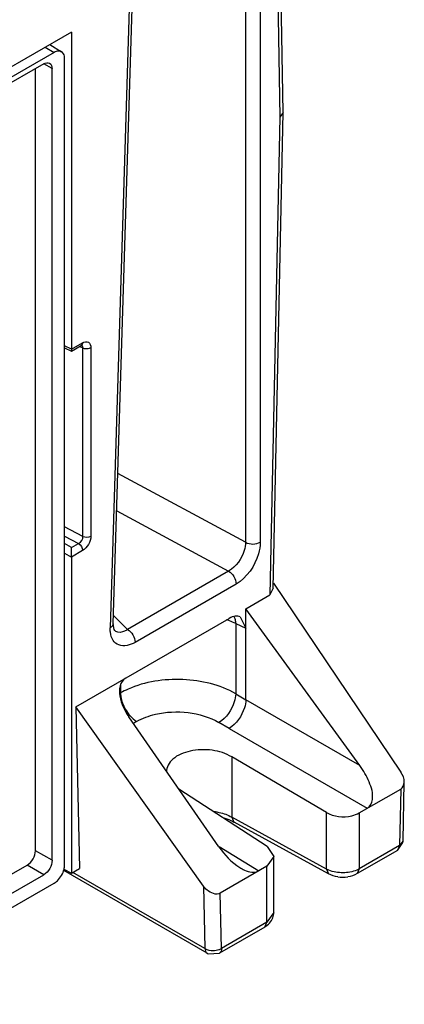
# Model space of a CAD drawing. Header units: inches. Extents: x 0 to 82.7, y 0 to 58.5.
# Tile 78 of 89: x 75.697 to 76.339, y 15.791 to 17.434. Entities that reach past the tile are written whole.
import ezdxf

# ---------------------------------------------------------------- set-up
doc = ezdxf.new("R2010")
doc.units = ezdxf.units.IN
doc.header["$LTSCALE"] = 4.547244
doc.header["$MEASUREMENT"] = 0
doc.layers.get('0').update_dxf_attribs({"linetype": 'CONTINUOUS'})

msp = doc.modelspace()

# ---------------------------------------------------------------- linework, layer by layer
at = {"color": 7, "linetype": 'CONTINUOUS'}
for p, q in [((75.9052, 18.28), (75.8482, 16.419)), ((75.8533, 16.4257), (75.9104, 18.2867)), ((76.1212, 17.8669), (76.1312, 17.2712)), ((76.137, 17.2793), (76.127, 17.8752)), ((76.0742, 17.8618), (76.0742, 16.5619)), ((76.0988, 17.862), (76.0988, 16.5621)), ((75.7834, 17.4135), (74.6597, 16.7648)), ((75.7834, 17.4135), (75.7834, 16.8841)), ((75.7398, 17.3883), (75.7547, 17.3794)), ((75.7472, 17.3926), (75.7671, 17.3805)), ((75.7547, 17.3794), (74.6759, 16.7566)), ((75.7721, 16.0231), (75.7721, 17.3694)), ((75.7373, 17.3605), (74.6933, 16.7578)), ((75.7512, 17.3525), (75.7373, 17.3605)), ((75.7234, 16.0472), (75.7234, 17.3525)), ((75.7512, 16.0311), (75.7512, 17.3525)), ((76.1312, 17.2712), (76.1145, 16.474)), ((76.1204, 16.4854), (76.137, 17.2791)), ((76.137, 17.2791), (76.1312, 17.2712)), ((76.137, 17.2793), (76.137, 17.2791)), ((75.7834, 16.884), (75.8019, 16.8947)), ((75.7834, 16.8841), (75.7721, 16.8897)), ((75.7721, 16.8864), (75.7836, 16.8807)), ((75.7834, 16.8841), (75.7836, 16.8807)), ((75.7837, 16.8807), (75.8, 16.8902)), ((75.7973, 16.8886), (75.8028, 16.8863)), ((75.8028, 16.5718), (75.8028, 16.8863)), ((75.816, 16.8867), (75.816, 16.5722)), ((76.0742, 16.5619), (75.861, 16.6766)), ((75.8591, 16.6144), (76.0459, 16.5139)), ((75.8028, 16.5718), (75.7721, 16.5879)), ((75.7721, 16.5723), (75.7955, 16.5599)), ((75.7836, 16.5531), (75.7721, 16.5601)), ((75.8019, 16.5479), (75.7834, 16.5372)), ((75.7836, 16.5531), (75.7955, 16.5599)), ((75.7721, 16.544), (75.7834, 16.5372)), ((75.7834, 16.5372), (75.7834, 16.0095)), ((76.0459, 16.5139), (75.8773, 16.4165)), ((76.0584, 16.4922), (75.8898, 16.3948)), ((76.1204, 16.4853), (76.1145, 16.474)), ((76.1206, 16.4937), (76.3334, 16.1784)), ((76.0747, 16.451), (76.1145, 16.474)), ((76.2649, 16.1894), (76.0747, 16.451)), ((76.0747, 16.2992), (76.0747, 16.451)), ((75.791, 16.2871), (76.0469, 16.4349)), ((75.8773, 16.4165), (75.8538, 16.4395)), ((76.0654, 16.4375), (76.0747, 16.4188)), ((75.8547, 16.4165), (75.8533, 16.4257)), ((75.8558, 16.4146), (75.8547, 16.4165)), ((76.0578, 16.4264), (76.0747, 16.4188)), ((76.0578, 16.4264), (76.0578, 16.3091)), ((75.8579, 16.413), (75.8558, 16.4146)), ((75.8655, 16.323), (75.8655, 16.3104)), ((75.8638, 16.3094), (75.8655, 16.3104)), ((76.0578, 16.3091), (76.0747, 16.2992)), ((76.0038, 15.9881), (75.791, 16.2871)), ((75.791, 16.2871), (75.7971, 16.0175)), ((76.2649, 16.1894), (76.0747, 16.2992)), ((76.0296, 16.0536), (75.8792, 16.2707)), ((75.8924, 16.2628), (75.8869, 16.2596)), ((76.0468, 16.2511), (76.0298, 16.2611)), ((76.0468, 16.2511), (76.2774, 16.1179)), ((76.209, 16.1109), (76.0512, 16.2036)), ((76.0512, 16.2036), (76.0512, 16.1031)), ((76.337, 16.0634), (76.339, 16.1616)), ((76.1105, 16.054), (75.9629, 16.1499)), ((76.264, 16.1102), (76.3332, 16.1501)), ((76.3332, 16.1501), (76.3312, 16.0558)), ((76.209, 16.0166), (76.209, 16.1109)), ((76.264, 16.1102), (76.264, 16.017)), ((76.0495, 16.0977), (76.0548, 16.095)), ((76.209, 16.0166), (76.0512, 16.1031)), ((76.0512, 16.1031), (76.0548, 16.095)), ((76.0548, 16.095), (76.0549, 16.0949)), ((76.2127, 16.0084), (76.0549, 16.0949)), ((76.3312, 16.0558), (76.264, 16.017)), ((76.3276, 16.0477), (76.3367, 16.0607)), ((76.3312, 16.0558), (76.3276, 16.0477)), ((76.337, 16.0634), (76.3312, 16.0558)), ((76.3367, 16.0607), (76.337, 16.0634)), ((75.7512, 16.0311), (75.7234, 16.0472)), ((76.0301, 16.0544), (76.0964, 16.0135)), ((76.1105, 16.054), (76.1213, 16.0376)), ((76.3275, 16.0477), (76.2603, 16.0089)), ((76.3276, 16.0477), (76.3275, 16.0477)), ((74.6794, 15.4284), (75.7095, 16.0231)), ((75.7373, 16.007), (75.7095, 16.0231)), ((76.1213, 16.0376), (76.1098, 16.0212)), ((76.1213, 15.944), (76.1213, 16.0376)), ((74.6933, 15.4043), (75.7373, 16.007)), ((76.0099, 15.8761), (75.7706, 16.0143)), ((75.771, 16.0163), (75.7834, 16.0095)), ((75.7834, 16.0095), (75.7971, 16.0175)), ((76.0062, 15.8839), (75.786, 16.011)), ((76.1098, 16.0212), (76.032, 15.9762)), ((76.1098, 15.928), (76.1098, 16.0212)), ((76.209, 16.0166), (76.2127, 16.0084)), ((76.2133, 16.0146), (76.209, 16.0166)), ((76.264, 16.017), (76.2597, 16.0149)), ((76.264, 16.017), (76.2603, 16.0089)), ((74.6759, 15.3701), (75.7547, 15.993)), ((76.0038, 15.9881), (76.0062, 15.8839)), ((76.0341, 15.8842), (76.032, 15.9762)), ((76.1213, 15.944), (76.1098, 15.928)), ((76.1098, 15.928), (76.0341, 15.8842)), ((76.1061, 15.9198), (76.1098, 15.928)), ((76.1061, 15.9198), (76.0304, 15.8761)), ((76.0099, 15.8761), (76.0117, 15.8752)), ((76.0117, 15.8752), (76.0304, 15.8761))]:
    msp.add_line(p, q, dxfattribs=at)
msp.add_lwpolyline([(75.8, 16.8902), (75.8012, 16.8907), (75.8014, 16.8908)], dxfattribs=at)
for centre, radius, start, end in [((75.9894, 16.2796), 0.1619, 69.0671, 70.971), ((75.9955, 16.2952), 0.1452, 64.6052, 69.118), ((76.2361, 16.057), 0.0542, 261.5427, 279.1131)]:
    msp.add_arc(centre, radius, start, end, dxfattribs=at)
msp.add_ellipse((76.0469, 16.4026), major_axis=(0.0196, 0.0343), ratio=0.576029, start_param=0.056112, end_param=0.780791, dxfattribs=at)
for points, knots in [([(75.7671, 17.3805), (75.7646, 17.3821), (75.7596, 17.3819), (75.7558, 17.38), (75.7547, 17.3794)], [0, 0, 0, 0, 0.703734, 1, 1, 1, 1]), ([(75.7721, 17.3694), (75.7721, 17.3706), (75.7718, 17.3747), (75.7697, 17.379), (75.7671, 17.3805)], [0, 0, 0, 0, 0.294924, 1, 1, 1, 1]), ([(75.8019, 16.8947), (75.8048, 16.8963), (75.8133, 16.8983), (75.8159, 16.89), (75.816, 16.8867)], [0, 0, 0, 0, 0.501648, 1, 1, 1, 1]), ([(75.7834, 16.5372), (75.7836, 16.5414), (75.7837, 16.5467), (75.7836, 16.552), (75.7836, 16.5531)], [0, 0, 0, 0, 0.802286, 1, 1, 1, 1]), ([(76.0742, 16.5619), (76.0742, 16.5573), (76.0708, 16.5386), (76.0585, 16.5209), (76.0459, 16.5139)], [0, 0, 0, 0, 0.240246, 1, 1, 1, 1]), ([(76.0988, 16.5621), (76.0988, 16.5555), (76.094, 16.5283), (76.0764, 16.5027), (76.0584, 16.4922)], [0, 0, 0, 0, 0.240726, 1, 1, 1, 1]), ([(75.8773, 16.4165), (75.8756, 16.4153), (75.87, 16.4118), (75.862, 16.4106), (75.8579, 16.413)], [0, 0, 0, 0, 0.302534, 1, 1, 1, 1]), ([(75.8898, 16.3948), (75.8818, 16.3903), (75.8663, 16.3856), (75.8515, 16.3981), (75.849, 16.407), (75.8485, 16.4117)], [0, 0, 0, 0, 0.511492, 0.736133, 1, 1, 1, 1]), ([(75.8737, 16.3349), (75.8692, 16.3323), (75.8628, 16.3218), (75.864, 16.298), (75.8721, 16.2809), (75.8792, 16.2707)], [0, 0, 0, 0, 0.221908, 0.467249, 1, 1, 1, 1]), ([(76.0578, 16.3091), (76.0315, 16.3243), (75.9693, 16.3385), (75.9064, 16.3295), (75.8782, 16.3168)], [0, 0, 0, 0, 0.495879, 1, 1, 1, 1]), ([(75.8655, 16.3104), (75.8655, 16.3083), (75.8664, 16.2989), (75.8698, 16.2899), (75.8733, 16.2836)], [0, 0, 0, 0, 0.228875, 1, 1, 1, 1]), ([(76.0578, 16.3091), (76.0577, 16.3046), (76.0538, 16.286), (76.042, 16.2686), (76.0297, 16.2611)], [0, 0, 0, 0, 0.239006, 1, 1, 1, 1]), ([(76.0747, 16.2992), (76.0746, 16.2947), (76.0707, 16.2761), (76.0589, 16.2587), (76.0468, 16.2511)], [0, 0, 0, 0, 0.239071, 1, 1, 1, 1]), ([(75.8924, 16.2628), (75.9021, 16.2683), (75.9464, 16.2844), (75.9989, 16.2789), (76.0298, 16.2611)], [0, 0, 0, 0, 0.238954, 1, 1, 1, 1]), ([(76.0512, 16.2036), (76.0414, 16.2096), (76.0178, 16.2169), (75.9829, 16.2154), (75.9532, 16.2044), (75.942, 16.1866), (75.942, 16.1787)], [0, 0, 0, 0, 0.272474, 0.56386, 0.81387, 1, 1, 1, 1]), ([(76.2774, 16.1179), (76.2823, 16.1208), (76.2893, 16.1375), (76.281, 16.1631), (76.2711, 16.1809), (76.2649, 16.1894)], [0, 0, 0, 0, 0.219124, 0.596884, 1, 1, 1, 1]), ([(76.0221, 16.1127), (76.0248, 16.1123), (76.0348, 16.1104), (76.0447, 16.1068), (76.0512, 16.1031)], [0, 0, 0, 0, 0.266366, 1, 1, 1, 1]), ([(76.209, 16.1109), (76.2213, 16.1037), (76.2424, 16.1016), (76.2601, 16.108), (76.264, 16.1102)], [0, 0, 0, 0, 0.761066, 1, 1, 1, 1]), ([(75.7547, 15.993), (75.7566, 15.9941), (75.7643, 16.0001), (75.7695, 16.0091), (75.7712, 16.0164)], [0, 0, 0, 0, 0.232116, 1, 1, 1, 1]), ([(76.0646, 16.019), (76.0671, 16.0175), (76.0765, 16.0123), (76.0895, 16.0095), (76.0964, 16.0135)], [0, 0, 0, 0, 0.272804, 1, 1, 1, 1]), ([(76.032, 15.9762), (76.0253, 15.9724), (76.0122, 15.978), (76.0055, 15.9858), (76.0038, 15.9881)], [0, 0, 0, 0, 0.724439, 1, 1, 1, 1])]:
    msp.add_open_spline(points, degree=3, knots=knots, dxfattribs=at)
for points in [[(75.7373, 17.3605), (75.7402, 17.3622), (75.7443, 17.3631), (75.7471, 17.3615)], [(75.7471, 17.3615), (75.75, 17.3599), (75.7512, 17.3558), (75.7512, 17.3525)], [(75.8019, 16.8947), (75.802, 16.893), (75.8014, 16.891), (75.8, 16.8902)], [(75.8028, 16.8863), (75.8029, 16.8881), (75.802, 16.8903), (75.8004, 16.891)], [(75.8028, 16.8863), (75.8041, 16.8857), (75.8056, 16.8853), (75.8071, 16.8852)], [(75.8071, 16.8852), (75.8101, 16.8848), (75.8134, 16.8852), (75.816, 16.8867)], [(75.7955, 16.5599), (75.7997, 16.5619), (75.803, 16.5671), (75.8028, 16.5718)], [(75.816, 16.5722), (75.816, 16.5628), (75.81, 16.5526), (75.8019, 16.5479)], [(75.8028, 16.5718), (75.8068, 16.5699), (75.8122, 16.57), (75.816, 16.5722)], [(75.7955, 16.5599), (75.7993, 16.5575), (75.8019, 16.5525), (75.8019, 16.548)], [(76.0742, 16.5619), (76.0814, 16.558), (76.0917, 16.558), (76.0988, 16.5621)], [(76.0459, 16.5139), (76.0531, 16.5097), (76.0584, 16.5005), (76.0584, 16.4922)], [(76.0547, 16.4382), (76.0555, 16.4366), (76.0562, 16.4349), (76.0566, 16.4331)], [(76.0566, 16.4331), (76.0573, 16.4309), (76.0576, 16.4286), (76.0578, 16.4264)], [(75.8485, 16.4117), (75.8482, 16.4141), (75.8481, 16.4166), (75.8482, 16.419)], [(75.8533, 16.4257), (75.8532, 16.4229), (75.8506, 16.4204), (75.8482, 16.419)], [(75.8773, 16.4165), (75.8845, 16.4124), (75.8898, 16.4032), (75.8898, 16.3948)], [(75.8782, 16.3168), (75.8739, 16.3149), (75.8696, 16.3128), (75.8655, 16.3104)], [(75.8733, 16.2836), (75.8757, 16.2794), (75.8784, 16.2755), (75.8816, 16.272)], [(75.8816, 16.272), (75.8848, 16.2685), (75.8884, 16.2653), (75.8924, 16.2628)], [(76.339, 16.1615), (76.3391, 16.1674), (76.3368, 16.1735), (76.3334, 16.1784)], [(76.3332, 16.1501), (76.3369, 16.1523), (76.3389, 16.1572), (76.339, 16.1615)], [(76.0363, 16.1024), (76.0408, 16.1012), (76.0453, 16.0997), (76.0495, 16.0977)], [(75.7095, 16.0231), (75.7175, 16.0277), (75.7234, 16.0379), (75.7234, 16.0472)], [(76.0296, 16.0536), (76.039, 16.0401), (76.0506, 16.0276), (76.0646, 16.019)], [(75.7512, 16.0311), (75.7512, 16.0219), (75.7453, 16.0117), (75.7373, 16.007)], [(75.7712, 16.0164), (75.7718, 16.0186), (75.7721, 16.0208), (75.7721, 16.0231)], [(76.2282, 16.0034), (76.2228, 16.0042), (76.2175, 16.0058), (76.2127, 16.0084)], [(76.2367, 16.0103), (76.2287, 16.0103), (76.2206, 16.0115), (76.2133, 16.0146)], [(76.2597, 16.0149), (76.2525, 16.0117), (76.2445, 16.0104), (76.2367, 16.0103)], [(76.2603, 16.0089), (76.2556, 16.0061), (76.2502, 16.0044), (76.2447, 16.0035)], [(76.1196, 15.935), (76.1207, 15.9379), (76.1213, 15.941), (76.1213, 15.944)], [(76.1061, 15.9198), (76.112, 15.9232), (76.1172, 15.9287), (76.1196, 15.935)], [(76.0062, 15.8839), (76.0104, 15.8815), (76.0154, 15.8806), (76.0202, 15.8806)], [(76.0062, 15.8839), (76.0063, 15.881), (76.0074, 15.8776), (76.0099, 15.8761)], [(76.0202, 15.8806), (76.0233, 15.8807), (76.0264, 15.8811), (76.0293, 15.8821)], [(76.0293, 15.8821), (76.031, 15.8826), (76.0326, 15.8833), (76.0341, 15.8842)], [(76.0341, 15.8842), (76.0341, 15.8813), (76.033, 15.8776), (76.0304, 15.8761)]]:
    msp.add_open_spline(points, degree=3, dxfattribs=at)

doc.saveas('drawing.dxf')
